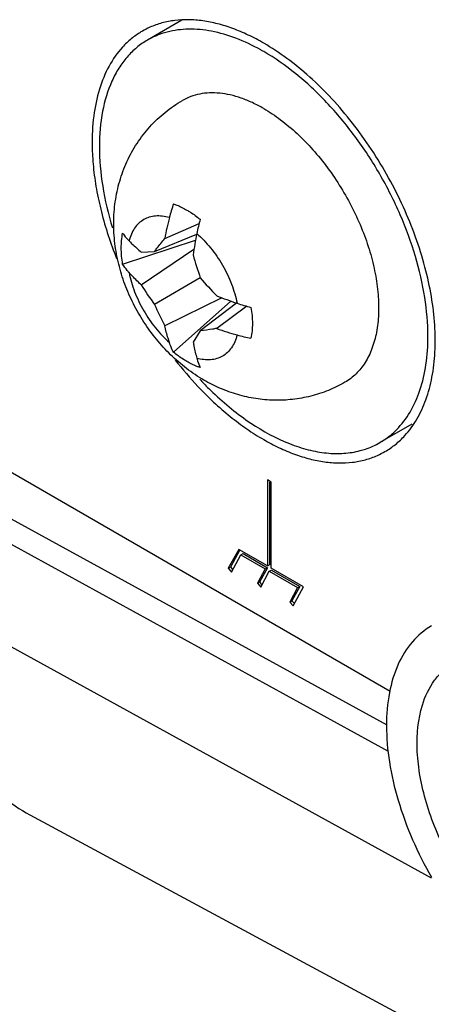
# Model space of a CAD drawing. Header units: inches. Extents: x 0 to 34, y 0 to 22.
# Tile 47 of 126: x 22.9 to 23.3, y 8.7 to 9.6. Entities that reach past the tile are written whole.
import ezdxf

# ---------------------------------------------------------------- set-up
doc = ezdxf.new("R2010")
doc.units = ezdxf.units.IN
doc.header["$LTSCALE"] = 1.87
doc.header["$MEASUREMENT"] = 0
doc.layers.get('0').update_dxf_attribs({"linetype": 'CONTINUOUS'})
doc.layers.add('02___PRT_ALL_AXES', color=7, linetype='CONTINUOUS')

msp = doc.modelspace()

# ---------------------------------------------------------------- linework, layer by layer
at = {"color": 7, "linetype": 'CONTINUOUS'}
for p, q in [((23.05873, 9.40724), (23.09195, 9.42191)), ((23.04874, 9.39468), (23.08963, 9.41158)), ((23.27707, 8.96879), (22.52127, 9.40518)), ((23.01791, 9.38248), (23.08853, 9.40575)), ((23.0359, 9.36236), (23.08699, 9.39676)), ((23.0359, 9.39407), (23.04874, 9.39468)), ((23.09313, 9.36905), (23.04874, 9.34341)), ((23.11406, 9.34987), (23.05873, 9.32282)), ((23.06715, 9.29719), (23.12261, 9.34671)), ((23.12821, 9.34474), (23.09314, 9.31778)), ((23.13833, 9.34159), (23.10901, 9.32015)), ((23.09314, 9.31778), (23.08618, 9.30697)), ((23.27399, 8.9361), (22.83205, 9.17847)), ((23.16166, 9.17152), (23.15812, 9.17356)), ((23.15812, 9.17356), (23.15812, 9.09024)), ((23.16024, 9.17152), (23.16024, 9.09146)), ((23.16166, 9.0882), (23.16166, 9.17152)), ((23.27538, 8.91052), (22.8323, 9.15351)), ((23.13029, 9.10631), (23.12024, 9.08796)), ((23.1314, 9.1057), (23.12236, 9.08918)), ((23.15812, 9.09024), (23.13029, 9.10631)), ((23.12343, 9.08435), (23.13251, 9.10094)), ((23.13251, 9.10094), (23.13463, 9.10217)), ((23.13251, 9.10094), (23.15604, 9.08736)), ((23.13463, 9.10217), (23.15816, 9.08858)), ((23.12024, 9.08796), (23.12236, 9.08918)), ((23.12024, 9.08796), (23.12343, 9.08435)), ((23.12236, 9.08918), (23.12466, 9.08659)), ((23.15604, 9.08736), (23.14843, 9.07345)), ((23.15816, 9.08858), (23.15055, 9.07467)), ((23.15162, 9.06984), (23.15996, 9.08509)), ((23.15604, 9.08736), (23.15816, 9.08858)), ((23.15812, 9.09024), (23.16024, 9.09146)), ((23.15996, 9.08509), (23.16208, 9.08632)), ((23.15996, 9.08509), (23.18741, 9.06925)), ((23.19303, 9.07008), (23.16166, 9.0882)), ((23.16208, 9.08632), (23.18953, 9.07047)), ((23.14843, 9.07345), (23.15055, 9.07467)), ((23.15055, 9.07467), (23.15284, 9.07208)), ((23.14843, 9.07345), (23.15162, 9.06984)), ((23.18741, 9.06925), (23.1798, 9.05534)), ((23.18953, 9.07047), (23.18192, 9.05656)), ((23.18299, 9.05173), (23.19303, 9.07008)), ((23.18741, 9.06925), (23.18953, 9.07047)), ((23.1798, 9.05534), (23.18192, 9.05656)), ((23.1798, 9.05534), (23.18299, 9.05173)), ((23.18192, 9.05656), (23.18421, 9.05397)), ((22.8323, 9.05463), (23.31668, 8.7883)), ((22.92811, 8.84924), (24.20541, 8.16187))]:
    msp.add_line(p, q, dxfattribs=at)
for centre, radius, start, end in [((23.20901, 9.39034), 0.15054, 160.44976, 165.72892), ((23.34605, 9.35535), 0.29197, 165.70417, 169.76264), ((23.28526, 9.37302), 0.1994, 164.64886, 168.70059), ((23.46787, 9.33678), 0.38557, 168.73622, 171.85696), ((23.4154, 9.48157), 0.34134, 195.31955, 199.24817), ((23.26905, 9.50649), 0.27411, 211.72402, 216.50918), ((23.35052, 9.59076), 0.33971, 220.74221, 224.68977), ((23.25038, 9.70381), 0.37929, 248.11588, 251.2884), ((23.29865, 9.45196), 0.27247, 203.47639, 208.29025), ((23.19177, 9.53052), 0.19636, 251.26691, 255.38153), ((23.20911, 9.59921), 0.29647, 250.26667, 254.26359), ((23.17004, 9.46102), 0.15286, 254.30993, 259.50882), ((22.99876, 8.98046), 0.14903, 228.89887, 241.70219)]:
    msp.add_arc(centre, radius, start, end, dxfattribs=at)
for points, knots in [([(23.15449, 9.53305), (23.15094, 9.5351), (23.14385, 9.53882), (23.13303, 9.54324), (23.12241, 9.54634), (23.11208, 9.54807), (23.10214, 9.54842), (23.09268, 9.54736), (23.08381, 9.54491), (23.07833, 9.54234), (23.07575, 9.54085)], [0, 0, 0, 0, 0.148609, 0.289505, 0.42273, 0.54865, 0.668007, 0.781943, 0.89199, 1, 1, 1, 1]), ([(23.09665, 9.27017), (23.09081, 9.27354), (23.07952, 9.28108), (23.06409, 9.29441), (23.05026, 9.30951), (23.03815, 9.32611), (23.02792, 9.34396), (23.01971, 9.36279), (23.01369, 9.38235), (23.01, 9.4024), (23.00882, 9.42269), (23.0103, 9.44293), (23.01455, 9.46277), (23.02161, 9.48181), (23.03144, 9.49962), (23.04388, 9.51574), (23.05867, 9.52976), (23.06988, 9.53747), (23.07575, 9.54085)], [0, 0, 0, 0, 0.062236, 0.124715, 0.187506, 0.250562, 0.313717, 0.376759, 0.439531, 0.501992, 0.564216, 0.626329, 0.688442, 0.750618, 0.812875, 0.875207, 0.93759, 1, 1, 1, 1]), ([(23.15449, 9.53305), (23.16015, 9.52979), (23.17139, 9.52227), (23.18731, 9.50888), (23.20252, 9.49326), (23.21671, 9.47574), (23.22957, 9.45671), (23.24083, 9.43656), (23.25024, 9.41572), (23.25762, 9.39465), (23.26279, 9.37378), (23.26565, 9.35356), (23.26614, 9.33441), (23.26423, 9.31672), (23.25995, 9.30087), (23.25433, 9.28924), (23.24872, 9.28134), (23.24407, 9.27617), (23.23892, 9.27171), (23.23517, 9.26921), (23.23324, 9.26809)], [0, 0, 0, 0, 0.062385, 0.128724, 0.198318, 0.270295, 0.343673, 0.417405, 0.49043, 0.561717, 0.630314, 0.695401, 0.756348, 0.812785, 0.864685, 0.91246, 0.935104, 0.957109, 0.978669, 1, 1, 1, 1]), ([(23.06715, 9.44071), (23.06823, 9.44035), (23.07268, 9.43871), (23.07694, 9.43659), (23.08006, 9.43479)], [0, 0, 0, 0, 0.239686, 1, 1, 1, 1]), ([(23.06312, 9.42745), (23.06087, 9.42809), (23.05644, 9.429), (23.04985, 9.42917), (23.04371, 9.42806), (23.03816, 9.42568), (23.03331, 9.42206), (23.02928, 9.41729), (23.02613, 9.41151), (23.02471, 9.40721), (23.02414, 9.40495)], [0, 0, 0, 0, 0.136961, 0.264216, 0.384113, 0.50001, 0.615905, 0.735797, 0.863046, 1, 1, 1, 1]), ([(23.08006, 9.43479), (23.08116, 9.43416), (23.08564, 9.43143), (23.08989, 9.42832), (23.09297, 9.42581)], [0, 0, 0, 0, 0.241451, 1, 1, 1, 1]), ([(23.01791, 9.38248), (23.01707, 9.38765), (23.01615, 9.39763), (23.01698, 9.40765), (23.01791, 9.41229)], [0, 0, 0, 0, 0.525495, 1, 1, 1, 1]), ([(23.01791, 9.41229), (23.01837, 9.41166), (23.02029, 9.40909), (23.02243, 9.40668), (23.02414, 9.40495)], [0, 0, 0, 0, 0.241731, 1, 1, 1, 1]), ([(23.08972, 9.41209), (23.09211, 9.41001), (23.09677, 9.40554), (23.10325, 9.39816), (23.10926, 9.39009), (23.11468, 9.38149), (23.11943, 9.37248), (23.12341, 9.36325), (23.12656, 9.35395), (23.1281, 9.34768), (23.12871, 9.34457)], [0, 0, 0, 0, 0.119833, 0.244039, 0.371255, 0.500004, 0.628753, 0.755968, 0.88017, 1, 1, 1, 1]), ([(23.02414, 9.40495), (23.02505, 9.40401), (23.02884, 9.40025), (23.03281, 9.39667), (23.0359, 9.39407)], [0, 0, 0, 0, 0.244184, 1, 1, 1, 1]), ([(23.04874, 9.39468), (23.04951, 9.39572), (23.05275, 9.39997), (23.05612, 9.40413), (23.05873, 9.40724)], [0, 0, 0, 0, 0.241326, 1, 1, 1, 1]), ([(23.02414, 9.37423), (23.02355, 9.37488), (23.02131, 9.3775), (23.01928, 9.3803), (23.01791, 9.38248)], [0, 0, 0, 0, 0.255054, 1, 1, 1, 1]), ([(23.02414, 9.37423), (23.02474, 9.37112), (23.02628, 9.36485), (23.02943, 9.35554), (23.03341, 9.34631), (23.03816, 9.33731), (23.04358, 9.3287), (23.04959, 9.32063), (23.05607, 9.31326), (23.06073, 9.30879), (23.06312, 9.30671)], [0, 0, 0, 0, 0.11983, 0.244032, 0.371247, 0.499996, 0.628745, 0.755961, 0.880167, 1, 1, 1, 1]), ([(23.0359, 9.36236), (23.03485, 9.36331), (23.03077, 9.36711), (23.0269, 9.37112), (23.02414, 9.37423)], [0, 0, 0, 0, 0.253925, 1, 1, 1, 1]), ([(23.14221, 9.34052), (23.14305, 9.33535), (23.14398, 9.32537), (23.14314, 9.31535), (23.14221, 9.31071)], [0, 0, 0, 0, 0.525494, 1, 1, 1, 1]), ([(23.06312, 9.30671), (23.06269, 9.30801), (23.061, 9.31332), (23.05961, 9.31872), (23.05873, 9.32282)], [0, 0, 0, 0, 0.246217, 1, 1, 1, 1]), ([(23.12871, 9.31385), (23.12813, 9.31159), (23.12671, 9.30729), (23.12356, 9.3015), (23.11953, 9.29674), (23.11469, 9.29312), (23.10913, 9.29073), (23.10299, 9.28962), (23.0964, 9.28979), (23.09197, 9.29071), (23.08972, 9.29135)], [0, 0, 0, 0, 0.136954, 0.264203, 0.384095, 0.49999, 0.615887, 0.735784, 0.863039, 1, 1, 1, 1]), ([(23.10901, 9.32015), (23.10765, 9.31991), (23.10237, 9.31901), (23.09708, 9.31825), (23.09314, 9.31778)], [0, 0, 0, 0, 0.258609, 1, 1, 1, 1]), ([(23.06715, 9.29719), (23.06676, 9.29794), (23.06522, 9.30102), (23.06394, 9.30424), (23.06312, 9.30671)], [0, 0, 0, 0, 0.245322, 1, 1, 1, 1]), ([(23.08618, 9.30697), (23.08642, 9.30562), (23.08742, 9.30038), (23.08866, 9.29517), (23.08972, 9.29135)], [0, 0, 0, 0, 0.255898, 1, 1, 1, 1]), ([(23.08006, 9.28821), (23.07897, 9.28884), (23.07448, 9.29157), (23.07023, 9.29467), (23.06715, 9.29719)], [0, 0, 0, 0, 0.241451, 1, 1, 1, 1]), ([(23.09297, 9.28228), (23.0919, 9.28265), (23.08745, 9.28429), (23.08318, 9.2864), (23.08006, 9.28821)], [0, 0, 0, 0, 0.239685, 1, 1, 1, 1]), ([(23.08972, 9.29135), (23.08995, 9.29055), (23.09086, 9.28747), (23.09199, 9.28445), (23.09297, 9.28228)], [0, 0, 0, 0, 0.258552, 1, 1, 1, 1]), ([(23.23324, 9.26809), (23.22806, 9.26511), (23.21997, 9.26116), (23.20874, 9.25705), (23.19726, 9.25372), (23.18253, 9.25105), (23.16759, 9.25041), (23.15567, 9.25108), (23.14385, 9.25253), (23.12929, 9.25578), (23.11246, 9.26183), (23.1018, 9.26719), (23.09665, 9.27017)], [0, 0, 0, 0, 0.125298, 0.187971, 0.250628, 0.375803, 0.500859, 0.563369, 0.62584, 0.750612, 0.875294, 1, 1, 1, 1]), ([(23.31704, 9.03217), (23.3101, 9.02816), (23.2971, 9.01723), (23.28327, 8.99461), (23.27504, 8.96672), (23.27249, 8.93464), (23.27558, 8.89949), (23.28728, 8.8492), (23.30353, 8.81239), (23.31705, 8.78897)], [0, 0, 0, 0, 0.09079, 0.188004, 0.296088, 0.416909, 0.550149, 0.693918, 1, 1, 1, 1]), ([(23.30819, 8.95548), (23.31082, 8.96403), (23.31648, 8.97619), (23.32794, 8.98898), (23.33456, 8.99382), (23.33803, 8.99583)], [0, 0, 0, 0, 0.523847, 0.765421, 1, 1, 1, 1]), ([(23.50669, 8.7037), (23.50201, 8.701), (23.49154, 8.69685), (23.47418, 8.69511), (23.45556, 8.69768), (23.43617, 8.70438), (23.41649, 8.71499), (23.38977, 8.7345), (23.35913, 8.76668), (23.32982, 8.81256), (23.31283, 8.85479), (23.30517, 8.88877), (23.30199, 8.91935), (23.30403, 8.94196), (23.30819, 8.95548)], [0, 0, 0, 0, 0.043432, 0.08911, 0.138742, 0.19331, 0.253082, 0.317768, 0.458531, 0.607145, 0.752992, 0.821774, 0.88633, 1, 1, 1, 1])]:
    msp.add_open_spline(points, degree=3, knots=knots, dxfattribs=at)
at = {"layer": '02___PRT_ALL_AXES', "color": 7, "linetype": 'CONTINUOUS'}
for p, q in [((23.07519, 9.6185), (23.04199, 9.59933)), ((23.29804, 9.22755), (23.267, 9.20962))]:
    msp.add_line(p, q, dxfattribs=at)
for centre, radius, start, end in [((23.0762, 9.54011), 0.07839, 120.01181, 121.13123), ((23.07622, 9.54005), 0.07845, 114.01037, 120.00855), ((23.05055, 9.40818), 0.20785, 59.99663, 60.88226), ((23.23026, 9.5008), 0.24194, 180.90008, 185.74164), ((23.35954, 9.51785), 0.36966, 218.16156, 223.3827), ((23.33608, 9.49953), 0.33395, 223.16728, 223.84099), ((23.32788, 9.49162), 0.32255, 223.83507, 226.3707), ((23.23276, 9.2689), 0.07845, 294.01037, 300.00855)]:
    msp.add_arc(centre, radius, start, end, dxfattribs=at)
for points, knots in [([(23.15449, 9.59634), (23.14959, 9.59917), (23.13981, 9.60433), (23.12489, 9.61063), (23.11019, 9.61525), (23.09584, 9.61814), (23.08196, 9.61927), (23.06865, 9.61863), (23.05603, 9.61621), (23.04808, 9.6134), (23.0443, 9.61171)], [0, 0, 0, 0, 0.147035, 0.287298, 0.420554, 0.546939, 0.667056, 0.78178, 0.892288, 1, 1, 1, 1]), ([(23.1517, 9.58977), (23.14393, 9.59409), (23.12846, 9.60145), (23.10482, 9.60844), (23.08218, 9.61067), (23.0677, 9.60885), (23.06098, 9.60709)], [0, 0, 0, 0, 0.282446, 0.541645, 0.779284, 1, 1, 1, 1]), ([(23.04199, 9.59932), (23.0383, 9.59719), (23.03121, 9.59225), (23.02184, 9.58303), (23.01378, 9.57208), (23.00463, 9.5549), (22.99713, 9.5294), (22.99539, 9.50773), (22.99539, 9.49634)], [0, 0, 0, 0, 0.108097, 0.2182, 0.332195, 0.45164, 0.710857, 1, 1, 1, 1]), ([(23.03567, 9.60721), (23.03237, 9.60522), (23.02601, 9.6007), (23.02037, 9.59532), (23.01774, 9.59243)], [0, 0, 0, 0, 0.49604, 1, 1, 1, 1]), ([(23.06098, 9.60709), (23.0593, 9.60665), (23.05273, 9.6047), (23.04642, 9.60188), (23.04199, 9.59932)], [0, 0, 0, 0, 0.252902, 1, 1, 1, 1]), ([(23.01774, 9.59243), (23.0127, 9.58691), (23.0037, 9.57401), (22.99444, 9.55128), (22.98908, 9.52514), (22.9882, 9.50663), (22.98835, 9.497)], [0, 0, 0, 0, 0.219589, 0.457178, 0.716881, 1, 1, 1, 1]), ([(23.29125, 9.21652), (23.29563, 9.22132), (23.30359, 9.23233), (23.31234, 9.25151), (23.31814, 9.27344), (23.32091, 9.2977), (23.32064, 9.32387), (23.31733, 9.3515), (23.31106, 9.38008), (23.30193, 9.4091), (23.29012, 9.43803), (23.27583, 9.46635), (23.25934, 9.49355), (23.24093, 9.51912), (23.22095, 9.5426), (23.19975, 9.56357), (23.17772, 9.58164), (23.16226, 9.59186), (23.15449, 9.59634)], [0, 0, 0, 0, 0.043957, 0.090954, 0.141714, 0.196556, 0.255473, 0.318186, 0.384206, 0.45289, 0.523478, 0.595137, 0.666994, 0.738168, 0.807788, 0.875083, 0.939379, 1, 1, 1, 1]), ([(23.31359, 9.31261), (23.31359, 9.32518), (23.31127, 9.35135), (23.30211, 9.39084), (23.28739, 9.43083), (23.2677, 9.46983), (23.24378, 9.50638), (23.2165, 9.53911), (23.18689, 9.56681), (23.16538, 9.58189), (23.15449, 9.58818)], [0, 0, 0, 0, 0.114068, 0.237348, 0.366978, 0.499987, 0.633018, 0.762671, 0.885837, 1, 1, 1, 1]), ([(22.99539, 9.49634), (22.99539, 9.48353), (22.9978, 9.45685), (23.00394, 9.43081), (23.00795, 9.41755)], [0, 0, 0, 0, 0.480374, 1, 1, 1, 1]), ([(22.98953, 9.47659), (22.99025, 9.46937), (22.99232, 9.4547), (22.99882, 9.42484), (23.00616, 9.40264), (23.01201, 9.38801)], [0, 0, 0, 0, 0.237492, 0.484354, 1, 1, 1, 1]), ([(23.28321, 9.22218), (23.28823, 9.22726), (23.29729, 9.2393), (23.30678, 9.2608), (23.31243, 9.28569), (23.31359, 9.3034), (23.31359, 9.31261)], [0, 0, 0, 0, 0.219725, 0.457113, 0.717017, 1, 1, 1, 1]), ([(23.09088, 9.26395), (23.10063, 9.25365), (23.11596, 9.23931), (23.13783, 9.22289), (23.14893, 9.21582), (23.15449, 9.2126)], [0, 0, 0, 0, 0.518917, 0.764915, 1, 1, 1, 1]), ([(23.10533, 9.25815), (23.11115, 9.2526), (23.12297, 9.24219), (23.14696, 9.22442), (23.17192, 9.21074), (23.19716, 9.20242), (23.21496, 9.19918), (23.23196, 9.1988), (23.24285, 9.20051), (23.24801, 9.20186)], [0, 0, 0, 0, 0.15121, 0.295693, 0.560983, 0.681543, 0.794181, 0.899829, 1, 1, 1, 1]), ([(23.26699, 9.20963), (23.26847, 9.21048), (23.27428, 9.2141), (23.27959, 9.21852), (23.28321, 9.22218)], [0, 0, 0, 0, 0.248429, 1, 1, 1, 1]), ([(23.15449, 9.2126), (23.15939, 9.20978), (23.16918, 9.20462), (23.1841, 9.19832), (23.19879, 9.19369), (23.21314, 9.19081), (23.22702, 9.18967), (23.24033, 9.19032), (23.25295, 9.19274), (23.2609, 9.19555), (23.26468, 9.19723)], [0, 0, 0, 0, 0.147035, 0.287298, 0.420554, 0.546939, 0.667056, 0.78178, 0.892288, 1, 1, 1, 1]), ([(23.24801, 9.20186), (23.24968, 9.2023), (23.25625, 9.20424), (23.26256, 9.20707), (23.26699, 9.20963)], [0, 0, 0, 0, 0.252902, 1, 1, 1, 1]), ([(23.272, 9.20096), (23.27555, 9.20302), (23.2824, 9.20773), (23.28844, 9.21344), (23.29125, 9.21652)], [0, 0, 0, 0, 0.496016, 1, 1, 1, 1])]:
    msp.add_open_spline(points, degree=3, knots=knots, dxfattribs=at)

doc.saveas('drawing.dxf')
